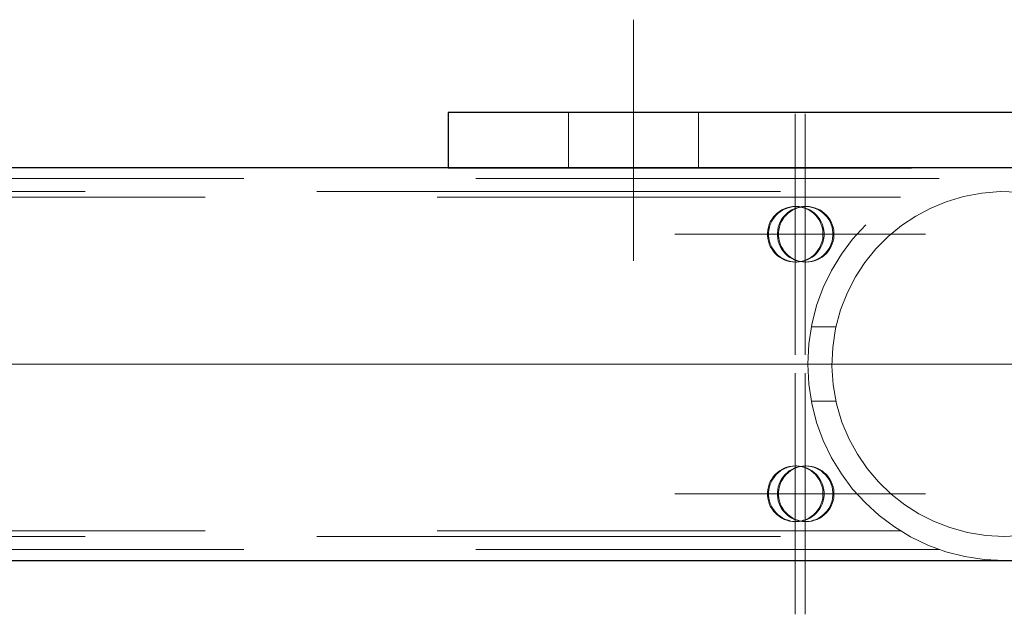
# Model space of a CAD drawing. Header units: millimetres. Extents: x -845 to -83, y 8759 to 9255.
# Tile 79 of 197: x -546.53 to -541.22, y 8999.89 to 9003.1. Entities that reach past the tile are written whole.
import ezdxf

# ---------------------------------------------------------------- set-up
doc = ezdxf.new("R2010")
doc.units = ezdxf.units.MM
doc.header["$LTSCALE"] = 10
doc.linetypes.add('HIDDEN', pattern=[0.375, 0.25, -0.125])
doc.linetypes.add('MITTE', pattern=[2, 1.25, -0.25, 0.25, -0.25])
for name, color, linetype, lineweight in [('PS_Hidden', 2, 'HIDDEN', 9), ('PS_Mid', 5, 'MITTE', 15), ('PS_Shape', 161, 'Continuous', 30), ('PS_SOLID', 7, 'Continuous', 30)]:
    doc.layers.add(name, color=color, linetype=linetype, lineweight=lineweight)

# ---------------------------------------------------------------- blocks, each defined once
blk = doc.blocks.new('*X650')
at = {"layer": 'PS_Hidden', "color": 2, "linetype": 'HIDDEN'}
for p, q in [((-543.5731, 9002.6009), (-543.5731, 9002.3009)), ((-542.8731, 9002.6009), (-542.8731, 9002.3009)), ((-544.2231, 9002.3037), (-544.2231, 9002.3009)), ((-544.2231, 9002.3009), (-538.2231, 9002.3009)), ((-541.5746, 9002.2437), (-550.9231, 9002.2437)), ((-638.6807, 9002.1737), (-482.9479, 9002.1737)), ((-541.3446, 9002.1656), (-541.4432, 9002.1473)), ((-541.2447, 9002.1734), (-541.3446, 9002.1656)), ((-541.1475, 9002.1706), (-541.2447, 9002.1734)), ((-541.7831, 9002.1437), (-550.9231, 9002.1437)), ((-541.5369, 9002.1191), (-541.623, 9002.0833)), ((-541.4432, 9002.1473), (-541.5369, 9002.1191)), ((-542.4593, 9002.0471), (-542.4691, 9002.0355)), ((-542.4632, 9002.0355), (-542.4533, 9002.0471)), ((-542.4483, 9002.0575), (-542.4593, 9002.0471)), ((-542.4533, 9002.0471), (-542.4423, 9002.0575)), ((-542.4363, 9002.0668), (-542.4483, 9002.0575)), ((-542.4423, 9002.0575), (-542.4303, 9002.0668)), ((-542.4234, 9002.0749), (-542.4363, 9002.0668)), ((-542.4303, 9002.0668), (-542.4175, 9002.0749)), ((-542.4098, 9002.0816), (-542.4234, 9002.0749)), ((-542.4175, 9002.0749), (-542.4038, 9002.0816)), ((-542.4059, 9002.0471), (-542.4158, 9002.0355)), ((-542.3956, 9002.0868), (-542.4098, 9002.0816)), ((-542.4098, 9002.0355), (-542.4, 9002.0471)), ((-542.3949, 9002.0575), (-542.4059, 9002.0471)), ((-542.4038, 9002.0816), (-542.3896, 9002.0868)), ((-542.4, 9002.0471), (-542.389, 9002.0575)), ((-542.3809, 9002.0906), (-542.3956, 9002.0868)), ((-542.3829, 9002.0668), (-542.3949, 9002.0575)), ((-542.3896, 9002.0868), (-542.3749, 9002.0906)), ((-542.389, 9002.0575), (-542.377, 9002.0668)), ((-542.37, 9002.0749), (-542.3829, 9002.0668)), ((-542.3659, 9002.0929), (-542.3809, 9002.0906)), ((-542.377, 9002.0668), (-542.3641, 9002.0749)), ((-542.3749, 9002.0906), (-542.3599, 9002.0929)), ((-542.3564, 9002.0816), (-542.37, 9002.0749)), ((-542.3507, 9002.0937), (-542.3659, 9002.0929)), ((-542.3641, 9002.0749), (-542.3505, 9002.0816)), ((-542.3599, 9002.0929), (-542.3448, 9002.0937)), ((-542.3422, 9002.0868), (-542.3564, 9002.0816)), ((-542.3356, 9002.0929), (-542.3507, 9002.0937)), ((-542.3448, 9002.0937), (-542.3507, 9002.0937)), ((-542.3505, 9002.0816), (-542.3363, 9002.0868)), ((-542.3448, 9002.0937), (-542.3296, 9002.0929)), ((-542.3275, 9002.0906), (-542.3422, 9002.0868)), ((-542.3363, 9002.0868), (-542.3216, 9002.0906)), ((-542.3206, 9002.0906), (-542.3356, 9002.0929)), ((-542.3296, 9002.0929), (-542.3147, 9002.0906)), ((-542.3125, 9002.0929), (-542.3275, 9002.0906)), ((-542.3216, 9002.0906), (-542.3066, 9002.0929)), ((-542.3059, 9002.0868), (-542.3206, 9002.0906)), ((-542.3147, 9002.0906), (-542.3, 9002.0868)), ((-542.2974, 9002.0937), (-542.3125, 9002.0929)), ((-542.3066, 9002.0929), (-542.2914, 9002.0937)), ((-542.2917, 9002.0816), (-542.3059, 9002.0868)), ((-542.3, 9002.0868), (-542.2857, 9002.0816)), ((-542.2822, 9002.0929), (-542.2974, 9002.0937)), ((-542.2914, 9002.0937), (-542.2974, 9002.0937)), ((-542.2781, 9002.0749), (-542.2917, 9002.0816)), ((-542.2914, 9002.0937), (-542.2763, 9002.0929)), ((-542.2857, 9002.0816), (-542.2721, 9002.0749)), ((-542.2672, 9002.0906), (-542.2822, 9002.0929)), ((-542.2652, 9002.0668), (-542.2781, 9002.0749)), ((-542.2763, 9002.0929), (-542.2613, 9002.0906)), ((-542.2721, 9002.0749), (-542.2593, 9002.0668)), ((-542.2525, 9002.0868), (-542.2672, 9002.0906)), ((-542.2532, 9002.0575), (-542.2652, 9002.0668)), ((-542.2613, 9002.0906), (-542.2466, 9002.0868)), ((-542.2593, 9002.0668), (-542.2473, 9002.0575)), ((-542.2422, 9002.0471), (-542.2532, 9002.0575)), ((-542.2383, 9002.0816), (-542.2525, 9002.0868)), ((-542.2473, 9002.0575), (-542.2363, 9002.0471)), ((-542.2466, 9002.0868), (-542.2324, 9002.0816)), ((-542.2323, 9002.0355), (-542.2422, 9002.0471)), ((-542.2247, 9002.0749), (-542.2383, 9002.0816)), ((-542.2363, 9002.0471), (-542.2264, 9002.0355)), ((-542.2324, 9002.0816), (-542.2188, 9002.0749)), ((-542.2118, 9002.0668), (-542.2247, 9002.0749)), ((-542.2188, 9002.0749), (-542.2059, 9002.0668)), ((-542.1998, 9002.0575), (-542.2118, 9002.0668)), ((-542.2059, 9002.0668), (-542.1939, 9002.0575)), ((-542.1888, 9002.0471), (-542.1998, 9002.0575)), ((-542.1939, 9002.0575), (-542.1829, 9002.0471)), ((-542.1789, 9002.0355), (-542.1888, 9002.0471)), ((-542.1829, 9002.0471), (-542.173, 9002.0355)), ((-541.623, 9002.0833), (-541.7011, 9002.0414)), ((-542.4911, 9001.9958), (-542.4957, 9001.9813)), ((-542.4852, 9002.0098), (-542.4911, 9001.9958)), ((-542.4898, 9001.9813), (-542.4852, 9001.9958)), ((-542.4778, 9002.0231), (-542.4852, 9002.0098)), ((-542.4852, 9001.9958), (-542.4792, 9002.0098)), ((-542.4792, 9002.0098), (-542.4719, 9002.0231)), ((-542.4691, 9002.0355), (-542.4778, 9002.0231)), ((-542.4719, 9002.0231), (-542.4632, 9002.0355)), ((-542.4378, 9001.9958), (-542.4423, 9001.9813)), ((-542.4318, 9002.0098), (-542.4378, 9001.9958)), ((-542.4364, 9001.9813), (-542.4318, 9001.9958)), ((-542.4244, 9002.0231), (-542.4318, 9002.0098)), ((-542.4318, 9001.9958), (-542.4259, 9002.0098)), ((-542.4259, 9002.0098), (-542.4185, 9002.0231)), ((-542.4158, 9002.0355), (-542.4244, 9002.0231)), ((-542.4185, 9002.0231), (-542.4098, 9002.0355)), ((-542.2237, 9002.0231), (-542.2323, 9002.0355)), ((-542.2264, 9002.0355), (-542.2177, 9002.0231)), ((-542.2163, 9002.0098), (-542.2237, 9002.0231)), ((-542.2177, 9002.0231), (-542.2104, 9002.0098)), ((-542.2103, 9001.9958), (-542.2163, 9002.0098)), ((-542.2104, 9002.0098), (-542.2044, 9001.9958)), ((-542.2058, 9001.9813), (-542.2103, 9001.9958)), ((-542.2044, 9001.9958), (-542.1998, 9001.9813)), ((-542.1703, 9002.0231), (-542.1789, 9002.0355)), ((-542.173, 9002.0355), (-542.1644, 9002.0231)), ((-542.1629, 9002.0098), (-542.1703, 9002.0231)), ((-542.1644, 9002.0231), (-542.157, 9002.0098)), ((-542.1569, 9001.9958), (-542.1629, 9002.0098)), ((-542.157, 9002.0098), (-542.151, 9001.9958)), ((-542.1524, 9001.9813), (-542.1569, 9001.9958)), ((-542.151, 9001.9958), (-542.1465, 9001.9813)), ((-541.7011, 9002.0414), (-541.7768, 9001.9908)), ((-542.4987, 9001.9664), (-542.5003, 9001.9513)), ((-542.5003, 9001.9513), (-542.5003, 9001.9361)), ((-542.4957, 9001.9813), (-542.4987, 9001.9664)), ((-542.4943, 9001.9513), (-542.4928, 9001.9664)), ((-542.4943, 9001.9361), (-542.4943, 9001.9513)), ((-542.4928, 9001.9664), (-542.4898, 9001.9813)), ((-542.4454, 9001.9664), (-542.4469, 9001.9513)), ((-542.4469, 9001.9513), (-542.4469, 9001.9361)), ((-542.4423, 9001.9813), (-542.4454, 9001.9664)), ((-542.441, 9001.9513), (-542.4394, 9001.9664)), ((-542.441, 9001.9361), (-542.441, 9001.9513)), ((-542.4394, 9001.9664), (-542.4364, 9001.9813)), ((-542.2027, 9001.9664), (-542.2058, 9001.9813)), ((-542.2012, 9001.9513), (-542.2027, 9001.9664)), ((-542.2012, 9001.9361), (-542.2012, 9001.9513)), ((-542.1998, 9001.9813), (-542.1968, 9001.9664)), ((-542.1968, 9001.9664), (-542.1953, 9001.9513)), ((-542.1953, 9001.9513), (-542.1953, 9001.9361)), ((-542.1493, 9001.9664), (-542.1524, 9001.9813)), ((-542.1478, 9001.9513), (-542.1493, 9001.9664)), ((-542.1478, 9001.9361), (-542.1478, 9001.9513)), ((-542.1465, 9001.9813), (-542.1434, 9001.9664)), ((-542.1434, 9001.9664), (-542.1419, 9001.9513)), ((-542.1419, 9001.9513), (-542.1419, 9001.9361)), ((-541.7768, 9001.9908), (-541.8489, 9001.9316)), ((-542.5003, 9001.9361), (-542.4987, 9001.921)), ((-542.4987, 9001.921), (-542.4957, 9001.9061)), ((-542.4957, 9001.9061), (-542.4911, 9001.8916)), ((-542.4928, 9001.921), (-542.4943, 9001.9361)), ((-542.4898, 9001.9061), (-542.4928, 9001.921)), ((-542.4911, 9001.8916), (-542.4852, 9001.8777)), ((-542.4852, 9001.8916), (-542.4898, 9001.9061)), ((-542.4792, 9001.8777), (-542.4852, 9001.8916)), ((-542.4469, 9001.9361), (-542.4454, 9001.921)), ((-542.4454, 9001.921), (-542.4423, 9001.9061)), ((-542.4423, 9001.9061), (-542.4378, 9001.8916)), ((-542.4394, 9001.921), (-542.441, 9001.9361)), ((-542.4364, 9001.9061), (-542.4394, 9001.921)), ((-542.4378, 9001.8916), (-542.4318, 9001.8777)), ((-542.4318, 9001.8916), (-542.4364, 9001.9061)), ((-542.4259, 9001.8777), (-542.4318, 9001.8916)), ((-542.2163, 9001.8777), (-542.2103, 9001.8916)), ((-542.2044, 9001.8916), (-542.2104, 9001.8777)), ((-542.2103, 9001.8916), (-542.2058, 9001.9061)), ((-542.2058, 9001.9061), (-542.2027, 9001.921)), ((-542.1998, 9001.9061), (-542.2044, 9001.8916)), ((-542.2027, 9001.921), (-542.2012, 9001.9361)), ((-542.1968, 9001.921), (-542.1998, 9001.9061)), ((-542.1953, 9001.9361), (-542.1968, 9001.921)), ((-542.1629, 9001.8777), (-542.1569, 9001.8916)), ((-542.151, 9001.8916), (-542.157, 9001.8777)), ((-542.1569, 9001.8916), (-542.1524, 9001.9061)), ((-542.1524, 9001.9061), (-542.1493, 9001.921)), ((-542.1465, 9001.9061), (-542.151, 9001.8916)), ((-542.1493, 9001.921), (-542.1478, 9001.9361)), ((-542.1434, 9001.921), (-542.1465, 9001.9061)), ((-542.1419, 9001.9361), (-542.1434, 9001.921)), ((-541.8489, 9001.9316), (-541.9154, 9001.8646)), ((-542.4852, 9001.8777), (-542.4778, 9001.8644)), ((-542.4719, 9001.8644), (-542.4792, 9001.8777)), ((-542.4778, 9001.8644), (-542.4691, 9001.8519)), ((-542.4632, 9001.8519), (-542.4719, 9001.8644)), ((-542.4691, 9001.8519), (-542.4593, 9001.8404)), ((-542.4533, 9001.8404), (-542.4632, 9001.8519)), ((-542.4593, 9001.8404), (-542.4483, 9001.8299)), ((-542.4423, 9001.8299), (-542.4533, 9001.8404)), ((-542.4318, 9001.8777), (-542.4244, 9001.8644)), ((-542.4185, 9001.8644), (-542.4259, 9001.8777)), ((-542.4244, 9001.8644), (-542.4158, 9001.8519)), ((-542.4098, 9001.8519), (-542.4185, 9001.8644)), ((-542.4158, 9001.8519), (-542.4059, 9001.8404)), ((-542.4, 9001.8404), (-542.4098, 9001.8519)), ((-542.4059, 9001.8404), (-542.3949, 9001.8299)), ((-542.389, 9001.8299), (-542.4, 9001.8404)), ((-542.2532, 9001.8299), (-542.2422, 9001.8404)), ((-542.2363, 9001.8404), (-542.2473, 9001.8299)), ((-542.2422, 9001.8404), (-542.2323, 9001.8519)), ((-542.2264, 9001.8519), (-542.2363, 9001.8404)), ((-542.2323, 9001.8519), (-542.2237, 9001.8644)), ((-542.2177, 9001.8644), (-542.2264, 9001.8519)), ((-542.2237, 9001.8644), (-542.2163, 9001.8777)), ((-542.2104, 9001.8777), (-542.2177, 9001.8644)), ((-542.1998, 9001.8299), (-542.1888, 9001.8404)), ((-542.1829, 9001.8404), (-542.1939, 9001.8299)), ((-542.1888, 9001.8404), (-542.1789, 9001.8519)), ((-542.173, 9001.8519), (-542.1829, 9001.8404)), ((-542.1789, 9001.8519), (-542.1703, 9001.8644)), ((-542.1644, 9001.8644), (-542.173, 9001.8519)), ((-542.1703, 9001.8644), (-542.1629, 9001.8777)), ((-542.157, 9001.8777), (-542.1644, 9001.8644)), ((-541.9154, 9001.8646), (-541.9748, 9001.7911)), ((-542.4483, 9001.8299), (-542.4363, 9001.8206)), ((-542.4303, 9001.8206), (-542.4423, 9001.8299)), ((-542.4363, 9001.8206), (-542.4234, 9001.8126)), ((-542.4175, 9001.8126), (-542.4303, 9001.8206)), ((-542.4234, 9001.8126), (-542.4098, 9001.8059)), ((-542.4038, 9001.8059), (-542.4175, 9001.8126)), ((-542.4098, 9001.8059), (-542.3956, 9001.8006)), ((-542.3896, 9001.8006), (-542.4038, 9001.8059)), ((-542.3956, 9001.8006), (-542.3809, 9001.7968)), ((-542.3949, 9001.8299), (-542.3829, 9001.8206)), ((-542.3749, 9001.7968), (-542.3896, 9001.8006)), ((-542.377, 9001.8206), (-542.389, 9001.8299)), ((-542.3829, 9001.8206), (-542.37, 9001.8126)), ((-542.3809, 9001.7968), (-542.3659, 9001.7945)), ((-542.3641, 9001.8126), (-542.377, 9001.8206)), ((-542.3599, 9001.7945), (-542.3749, 9001.7968)), ((-542.37, 9001.8126), (-542.3564, 9001.8059)), ((-542.3659, 9001.7945), (-542.3507, 9001.7937)), ((-542.3505, 9001.8059), (-542.3641, 9001.8126)), ((-542.3448, 9001.7937), (-542.3599, 9001.7945)), ((-542.3564, 9001.8059), (-542.3422, 9001.8006)), ((-542.3507, 9001.7937), (-542.3356, 9001.7945)), ((-542.3448, 9001.7937), (-542.3507, 9001.7937)), ((-542.3363, 9001.8006), (-542.3505, 9001.8059)), ((-542.3296, 9001.7945), (-542.3448, 9001.7937)), ((-542.3422, 9001.8006), (-542.3275, 9001.7968)), ((-542.3216, 9001.7968), (-542.3363, 9001.8006)), ((-542.3356, 9001.7945), (-542.3206, 9001.7968)), ((-542.3147, 9001.7968), (-542.3296, 9001.7945)), ((-542.3275, 9001.7968), (-542.3125, 9001.7945)), ((-542.3066, 9001.7945), (-542.3216, 9001.7968)), ((-542.3206, 9001.7968), (-542.3059, 9001.8006)), ((-542.3, 9001.8006), (-542.3147, 9001.7968)), ((-542.3125, 9001.7945), (-542.2974, 9001.7937)), ((-542.2914, 9001.7937), (-542.3066, 9001.7945)), ((-542.3059, 9001.8006), (-542.2917, 9001.8059)), ((-542.2857, 9001.8059), (-542.3, 9001.8006)), ((-542.2974, 9001.7937), (-542.2822, 9001.7945)), ((-542.2914, 9001.7937), (-542.2974, 9001.7937)), ((-542.2917, 9001.8059), (-542.2781, 9001.8126)), ((-542.2763, 9001.7945), (-542.2914, 9001.7937)), ((-542.2721, 9001.8126), (-542.2857, 9001.8059)), ((-542.2822, 9001.7945), (-542.2672, 9001.7968)), ((-542.2781, 9001.8126), (-542.2652, 9001.8206)), ((-542.2613, 9001.7968), (-542.2763, 9001.7945)), ((-542.2593, 9001.8206), (-542.2721, 9001.8126)), ((-542.2672, 9001.7968), (-542.2525, 9001.8006)), ((-542.2652, 9001.8206), (-542.2532, 9001.8299)), ((-542.2466, 9001.8006), (-542.2613, 9001.7968)), ((-542.2473, 9001.8299), (-542.2593, 9001.8206)), ((-542.2525, 9001.8006), (-542.2383, 9001.8059)), ((-542.2324, 9001.8059), (-542.2466, 9001.8006)), ((-542.2383, 9001.8059), (-542.2247, 9001.8126)), ((-542.2188, 9001.8126), (-542.2324, 9001.8059)), ((-542.2247, 9001.8126), (-542.2118, 9001.8206)), ((-542.2059, 9001.8206), (-542.2188, 9001.8126)), ((-542.2118, 9001.8206), (-542.1998, 9001.8299)), ((-542.1939, 9001.8299), (-542.2059, 9001.8206)), ((-541.9748, 9001.7911), (-542.0259, 9001.7132)), ((-542.0259, 9001.7132), (-542.0694, 9001.629)), ((-542.0694, 9001.629), (-542.1061, 9001.5355)), ((-542.1061, 9001.5355), (-542.133, 9001.4356)), ((-542.264, 9001.4437), (-542.1313, 9001.4437)), ((-542.133, 9001.4356), (-542.1486, 9001.3333)), ((-542.1486, 9001.3333), (-542.153, 9001.2329)), ((-542.153, 9001.2329), (-542.1462, 9001.1317)), ((-542.1462, 9001.1317), (-542.128, 9001.0295)), ((-542.264, 9001.0437), (-542.1313, 9001.0437)), ((-542.128, 9001.0295), (-542.0987, 9000.9308)), ((-542.0987, 9000.9308), (-542.0603, 9000.839)), ((-542.0603, 9000.839), (-542.0154, 9000.7569)), ((-542.0154, 9000.7569), (-541.9624, 9000.6798)), ((-542.4363, 9000.6668), (-542.4483, 9000.6575)), ((-542.4423, 9000.6575), (-542.4303, 9000.6668)), ((-542.4234, 9000.6749), (-542.4363, 9000.6668)), ((-542.4303, 9000.6668), (-542.4175, 9000.6749)), ((-542.4098, 9000.6816), (-542.4234, 9000.6749)), ((-542.4175, 9000.6749), (-542.4038, 9000.6816)), ((-542.3956, 9000.6868), (-542.4098, 9000.6816)), ((-542.4038, 9000.6816), (-542.3896, 9000.6868)), ((-542.3809, 9000.6906), (-542.3956, 9000.6868)), ((-542.3829, 9000.6668), (-542.3949, 9000.6575)), ((-542.3896, 9000.6868), (-542.3749, 9000.6906)), ((-542.389, 9000.6575), (-542.377, 9000.6668)), ((-542.37, 9000.6749), (-542.3829, 9000.6668)), ((-542.3659, 9000.6929), (-542.3809, 9000.6906)), ((-542.377, 9000.6668), (-542.3641, 9000.6749)), ((-542.3749, 9000.6906), (-542.3599, 9000.6929)), ((-542.3564, 9000.6816), (-542.37, 9000.6749)), ((-542.3507, 9000.6937), (-542.3659, 9000.6929)), ((-542.3641, 9000.6749), (-542.3505, 9000.6816)), ((-542.3599, 9000.6929), (-542.3448, 9000.6937)), ((-542.3422, 9000.6868), (-542.3564, 9000.6816)), ((-542.3356, 9000.6929), (-542.3507, 9000.6937)), ((-542.3448, 9000.6937), (-542.3507, 9000.6937)), ((-542.3505, 9000.6816), (-542.3363, 9000.6868)), ((-542.3448, 9000.6937), (-542.3296, 9000.6929)), ((-542.3275, 9000.6906), (-542.3422, 9000.6868)), ((-542.3363, 9000.6868), (-542.3216, 9000.6906)), ((-542.3206, 9000.6906), (-542.3356, 9000.6929)), ((-542.3296, 9000.6929), (-542.3147, 9000.6906)), ((-542.3125, 9000.6929), (-542.3275, 9000.6906)), ((-542.3216, 9000.6906), (-542.3066, 9000.6929)), ((-542.3059, 9000.6868), (-542.3206, 9000.6906)), ((-542.3147, 9000.6906), (-542.3, 9000.6868)), ((-542.2974, 9000.6937), (-542.3125, 9000.6929)), ((-542.3066, 9000.6929), (-542.2914, 9000.6937)), ((-542.2917, 9000.6816), (-542.3059, 9000.6868)), ((-542.3, 9000.6868), (-542.2857, 9000.6816)), ((-542.2822, 9000.6929), (-542.2974, 9000.6937)), ((-542.2914, 9000.6937), (-542.2974, 9000.6937)), ((-542.2781, 9000.6749), (-542.2917, 9000.6816)), ((-542.2914, 9000.6937), (-542.2763, 9000.6929)), ((-542.2857, 9000.6816), (-542.2721, 9000.6749)), ((-542.2672, 9000.6906), (-542.2822, 9000.6929)), ((-542.2652, 9000.6668), (-542.2781, 9000.6749)), ((-542.2763, 9000.6929), (-542.2613, 9000.6906)), ((-542.2721, 9000.6749), (-542.2593, 9000.6668)), ((-542.2525, 9000.6868), (-542.2672, 9000.6906)), ((-542.2532, 9000.6575), (-542.2652, 9000.6668)), ((-542.2613, 9000.6906), (-542.2466, 9000.6868)), ((-542.2593, 9000.6668), (-542.2473, 9000.6575)), ((-542.2383, 9000.6816), (-542.2525, 9000.6868)), ((-542.2466, 9000.6868), (-542.2324, 9000.6816)), ((-542.2247, 9000.6749), (-542.2383, 9000.6816)), ((-542.2324, 9000.6816), (-542.2188, 9000.6749)), ((-542.2118, 9000.6668), (-542.2247, 9000.6749)), ((-542.2188, 9000.6749), (-542.2059, 9000.6668)), ((-542.1998, 9000.6575), (-542.2118, 9000.6668)), ((-542.2059, 9000.6668), (-542.1939, 9000.6575)), ((-541.9624, 9000.6798), (-541.9013, 9000.6075)), ((-542.4778, 9000.6231), (-542.4852, 9000.6098)), ((-542.4792, 9000.6098), (-542.4719, 9000.6231)), ((-542.4691, 9000.6355), (-542.4778, 9000.6231)), ((-542.4719, 9000.6231), (-542.4632, 9000.6355)), ((-542.4593, 9000.6471), (-542.4691, 9000.6355)), ((-542.4632, 9000.6355), (-542.4533, 9000.6471)), ((-542.4483, 9000.6575), (-542.4593, 9000.6471)), ((-542.4533, 9000.6471), (-542.4423, 9000.6575)), ((-542.4244, 9000.6231), (-542.4318, 9000.6098)), ((-542.4259, 9000.6098), (-542.4185, 9000.6231)), ((-542.4158, 9000.6355), (-542.4244, 9000.6231)), ((-542.4185, 9000.6231), (-542.4098, 9000.6355)), ((-542.4059, 9000.6471), (-542.4158, 9000.6355)), ((-542.4098, 9000.6355), (-542.4, 9000.6471)), ((-542.3949, 9000.6575), (-542.4059, 9000.6471)), ((-542.4, 9000.6471), (-542.389, 9000.6575)), ((-542.2422, 9000.6471), (-542.2532, 9000.6575)), ((-542.2473, 9000.6575), (-542.2363, 9000.6471)), ((-542.2323, 9000.6355), (-542.2422, 9000.6471)), ((-542.2363, 9000.6471), (-542.2264, 9000.6355)), ((-542.2237, 9000.6231), (-542.2323, 9000.6355)), ((-542.2264, 9000.6355), (-542.2177, 9000.6231)), ((-542.2163, 9000.6098), (-542.2237, 9000.6231)), ((-542.2177, 9000.6231), (-542.2104, 9000.6098)), ((-542.1888, 9000.6471), (-542.1998, 9000.6575)), ((-542.1939, 9000.6575), (-542.1829, 9000.6471)), ((-542.1789, 9000.6355), (-542.1888, 9000.6471)), ((-542.1829, 9000.6471), (-542.173, 9000.6355)), ((-542.1703, 9000.6231), (-542.1789, 9000.6355)), ((-542.173, 9000.6355), (-542.1644, 9000.6231)), ((-542.1629, 9000.6098), (-542.1703, 9000.6231)), ((-542.1644, 9000.6231), (-542.157, 9000.6098)), ((-542.4987, 9000.5664), (-542.5003, 9000.5513)), ((-542.4957, 9000.5813), (-542.4987, 9000.5664)), ((-542.4911, 9000.5958), (-542.4957, 9000.5813)), ((-542.4943, 9000.5513), (-542.4928, 9000.5664)), ((-542.4928, 9000.5664), (-542.4898, 9000.5813)), ((-542.4852, 9000.6098), (-542.4911, 9000.5958)), ((-542.4898, 9000.5813), (-542.4852, 9000.5958)), ((-542.4852, 9000.5958), (-542.4792, 9000.6098)), ((-542.4454, 9000.5664), (-542.4469, 9000.5513)), ((-542.4423, 9000.5813), (-542.4454, 9000.5664)), ((-542.4378, 9000.5958), (-542.4423, 9000.5813)), ((-542.441, 9000.5513), (-542.4394, 9000.5664)), ((-542.4394, 9000.5664), (-542.4364, 9000.5813)), ((-542.4318, 9000.6098), (-542.4378, 9000.5958)), ((-542.4364, 9000.5813), (-542.4318, 9000.5958)), ((-542.4318, 9000.5958), (-542.4259, 9000.6098)), ((-542.2103, 9000.5958), (-542.2163, 9000.6098)), ((-542.2104, 9000.6098), (-542.2044, 9000.5958)), ((-542.2058, 9000.5813), (-542.2103, 9000.5958)), ((-542.2027, 9000.5664), (-542.2058, 9000.5813)), ((-542.2044, 9000.5958), (-542.1998, 9000.5813)), ((-542.2012, 9000.5513), (-542.2027, 9000.5664)), ((-542.1998, 9000.5813), (-542.1968, 9000.5664)), ((-542.1968, 9000.5664), (-542.1953, 9000.5513)), ((-542.1569, 9000.5958), (-542.1629, 9000.6098)), ((-542.157, 9000.6098), (-542.151, 9000.5958)), ((-542.1524, 9000.5813), (-542.1569, 9000.5958)), ((-542.1493, 9000.5664), (-542.1524, 9000.5813)), ((-542.151, 9000.5958), (-542.1465, 9000.5813)), ((-542.1478, 9000.5513), (-542.1493, 9000.5664)), ((-542.1465, 9000.5813), (-542.1434, 9000.5664)), ((-542.1434, 9000.5664), (-542.1419, 9000.5513)), ((-541.9013, 9000.6075), (-541.8335, 9000.5421)), ((-542.5003, 9000.5513), (-542.5003, 9000.5361)), ((-542.5003, 9000.5361), (-542.4987, 9000.521)), ((-542.4987, 9000.521), (-542.4957, 9000.5061)), ((-542.4957, 9000.5061), (-542.4911, 9000.4916)), ((-542.4943, 9000.5361), (-542.4943, 9000.5513)), ((-542.4928, 9000.521), (-542.4943, 9000.5361)), ((-542.4898, 9000.5061), (-542.4928, 9000.521)), ((-542.4852, 9000.4916), (-542.4898, 9000.5061)), ((-542.4469, 9000.5513), (-542.4469, 9000.5361)), ((-542.4469, 9000.5361), (-542.4454, 9000.521)), ((-542.4454, 9000.521), (-542.4423, 9000.5061)), ((-542.4423, 9000.5061), (-542.4378, 9000.4916)), ((-542.441, 9000.5361), (-542.441, 9000.5513)), ((-542.4394, 9000.521), (-542.441, 9000.5361)), ((-542.4364, 9000.5061), (-542.4394, 9000.521)), ((-542.4318, 9000.4916), (-542.4364, 9000.5061)), ((-542.2103, 9000.4916), (-542.2058, 9000.5061)), ((-542.2058, 9000.5061), (-542.2027, 9000.521)), ((-542.1998, 9000.5061), (-542.2044, 9000.4916)), ((-542.2027, 9000.521), (-542.2012, 9000.5361)), ((-542.2012, 9000.5361), (-542.2012, 9000.5513)), ((-542.1968, 9000.521), (-542.1998, 9000.5061)), ((-542.1953, 9000.5361), (-542.1968, 9000.521)), ((-542.1953, 9000.5513), (-542.1953, 9000.5361)), ((-542.1569, 9000.4916), (-542.1524, 9000.5061)), ((-542.1524, 9000.5061), (-542.1493, 9000.521)), ((-542.1465, 9000.5061), (-542.151, 9000.4916)), ((-542.1493, 9000.521), (-542.1478, 9000.5361)), ((-542.1478, 9000.5361), (-542.1478, 9000.5513)), ((-542.1434, 9000.521), (-542.1465, 9000.5061)), ((-542.1419, 9000.5361), (-542.1434, 9000.521)), ((-542.1419, 9000.5513), (-542.1419, 9000.5361)), ((-541.8335, 9000.5421), (-541.7604, 9000.4848)), ((-542.4911, 9000.4916), (-542.4852, 9000.4777)), ((-542.4792, 9000.4777), (-542.4852, 9000.4916)), ((-542.4852, 9000.4777), (-542.4778, 9000.4644)), ((-542.4719, 9000.4644), (-542.4792, 9000.4777)), ((-542.4778, 9000.4644), (-542.4691, 9000.4519)), ((-542.4632, 9000.4519), (-542.4719, 9000.4644)), ((-542.4691, 9000.4519), (-542.4593, 9000.4404)), ((-542.4533, 9000.4404), (-542.4632, 9000.4519)), ((-542.4378, 9000.4916), (-542.4318, 9000.4777)), ((-542.4259, 9000.4777), (-542.4318, 9000.4916)), ((-542.4318, 9000.4777), (-542.4244, 9000.4644)), ((-542.4185, 9000.4644), (-542.4259, 9000.4777)), ((-542.4244, 9000.4644), (-542.4158, 9000.4519)), ((-542.4098, 9000.4519), (-542.4185, 9000.4644)), ((-542.4158, 9000.4519), (-542.4059, 9000.4404)), ((-542.4, 9000.4404), (-542.4098, 9000.4519)), ((-542.2422, 9000.4404), (-542.2323, 9000.4519)), ((-542.2264, 9000.4519), (-542.2363, 9000.4404)), ((-542.2323, 9000.4519), (-542.2237, 9000.4644)), ((-542.2177, 9000.4644), (-542.2264, 9000.4519)), ((-542.2237, 9000.4644), (-542.2163, 9000.4777)), ((-542.2104, 9000.4777), (-542.2177, 9000.4644)), ((-542.2163, 9000.4777), (-542.2103, 9000.4916)), ((-542.2044, 9000.4916), (-542.2104, 9000.4777)), ((-542.1888, 9000.4404), (-542.1789, 9000.4519)), ((-542.173, 9000.4519), (-542.1829, 9000.4404)), ((-542.1789, 9000.4519), (-542.1703, 9000.4644)), ((-542.1644, 9000.4644), (-542.173, 9000.4519)), ((-542.1703, 9000.4644), (-542.1629, 9000.4777)), ((-542.157, 9000.4777), (-542.1644, 9000.4644)), ((-542.1629, 9000.4777), (-542.1569, 9000.4916)), ((-542.151, 9000.4916), (-542.157, 9000.4777)), ((-541.7604, 9000.4848), (-541.6842, 9000.4361)), ((-542.4593, 9000.4404), (-542.4483, 9000.4299)), ((-542.4423, 9000.4299), (-542.4533, 9000.4404)), ((-542.4483, 9000.4299), (-542.4363, 9000.4206)), ((-542.4303, 9000.4206), (-542.4423, 9000.4299)), ((-542.4363, 9000.4206), (-542.4234, 9000.4126)), ((-542.4175, 9000.4126), (-542.4303, 9000.4206)), ((-542.4234, 9000.4126), (-542.4098, 9000.4059)), ((-542.4038, 9000.4059), (-542.4175, 9000.4126)), ((-542.4098, 9000.4059), (-542.3956, 9000.4006)), ((-542.4059, 9000.4404), (-542.3949, 9000.4299)), ((-542.3896, 9000.4006), (-542.4038, 9000.4059)), ((-542.389, 9000.4299), (-542.4, 9000.4404)), ((-542.3956, 9000.4006), (-542.3809, 9000.3968)), ((-542.3949, 9000.4299), (-542.3829, 9000.4206)), ((-542.3749, 9000.3968), (-542.3896, 9000.4006)), ((-542.377, 9000.4206), (-542.389, 9000.4299)), ((-542.3829, 9000.4206), (-542.37, 9000.4126)), ((-542.3641, 9000.4126), (-542.377, 9000.4206)), ((-542.37, 9000.4126), (-542.3564, 9000.4059)), ((-542.3505, 9000.4059), (-542.3641, 9000.4126)), ((-542.3564, 9000.4059), (-542.3422, 9000.4006)), ((-542.3363, 9000.4006), (-542.3505, 9000.4059)), ((-542.3422, 9000.4006), (-542.3275, 9000.3968)), ((-542.3216, 9000.3968), (-542.3363, 9000.4006)), ((-542.3206, 9000.3968), (-542.3059, 9000.4006)), ((-542.3, 9000.4006), (-542.3147, 9000.3968)), ((-542.3059, 9000.4006), (-542.2917, 9000.4059)), ((-542.2857, 9000.4059), (-542.3, 9000.4006)), ((-542.2917, 9000.4059), (-542.2781, 9000.4126)), ((-542.2721, 9000.4126), (-542.2857, 9000.4059)), ((-542.2781, 9000.4126), (-542.2652, 9000.4206)), ((-542.2593, 9000.4206), (-542.2721, 9000.4126)), ((-542.2672, 9000.3968), (-542.2525, 9000.4006)), ((-542.2652, 9000.4206), (-542.2532, 9000.4299)), ((-542.2466, 9000.4006), (-542.2613, 9000.3968)), ((-542.2473, 9000.4299), (-542.2593, 9000.4206)), ((-542.2532, 9000.4299), (-542.2422, 9000.4404)), ((-542.2525, 9000.4006), (-542.2383, 9000.4059)), ((-542.2363, 9000.4404), (-542.2473, 9000.4299)), ((-542.2324, 9000.4059), (-542.2466, 9000.4006)), ((-542.2383, 9000.4059), (-542.2247, 9000.4126)), ((-542.2188, 9000.4126), (-542.2324, 9000.4059)), ((-542.2247, 9000.4126), (-542.2118, 9000.4206)), ((-542.2059, 9000.4206), (-542.2188, 9000.4126)), ((-542.2118, 9000.4206), (-542.1998, 9000.4299)), ((-542.1939, 9000.4299), (-542.2059, 9000.4206)), ((-542.1998, 9000.4299), (-542.1888, 9000.4404)), ((-542.1829, 9000.4404), (-542.1939, 9000.4299)), ((-541.6842, 9000.4361), (-541.6049, 9000.3958)), ((-542.3809, 9000.3968), (-542.3659, 9000.3945)), ((-542.3599, 9000.3945), (-542.3749, 9000.3968)), ((-542.3659, 9000.3945), (-542.3507, 9000.3937)), ((-542.3448, 9000.3937), (-542.3599, 9000.3945)), ((-542.3507, 9000.3937), (-542.3356, 9000.3945)), ((-542.3448, 9000.3937), (-542.3507, 9000.3937)), ((-542.3296, 9000.3945), (-542.3448, 9000.3937)), ((-542.3356, 9000.3945), (-542.3206, 9000.3968)), ((-542.3147, 9000.3968), (-542.3296, 9000.3945)), ((-542.3275, 9000.3968), (-542.3125, 9000.3945)), ((-542.3066, 9000.3945), (-542.3216, 9000.3968)), ((-542.3125, 9000.3945), (-542.2974, 9000.3937)), ((-542.2914, 9000.3937), (-542.3066, 9000.3945)), ((-542.2974, 9000.3937), (-542.2822, 9000.3945)), ((-542.2914, 9000.3937), (-542.2974, 9000.3937)), ((-542.2763, 9000.3945), (-542.2914, 9000.3937)), ((-542.2822, 9000.3945), (-542.2672, 9000.3968)), ((-542.2613, 9000.3968), (-542.2763, 9000.3945)), ((-541.6049, 9000.3958), (-541.5169, 9000.3614)), ((-541.5169, 9000.3614), (-541.4219, 9000.3352)), ((-638.6807, 9000.3137), (-482.9479, 9000.3137)), ((-541.7831, 9000.3437), (-550.9231, 9000.3437)), ((-541.4219, 9000.3352), (-541.3226, 9000.3192)), ((-541.3226, 9000.3192), (-541.2231, 9000.3137)), ((-541.2231, 9000.3137), (-541.1267, 9000.3187)), ((-541.2231, 9000.3137), (-541.2231, 9000.3137)), ((-541.5746, 9000.2437), (-550.9231, 9000.2437))]:
    blk.add_line(p, q, dxfattribs=at)
at = {"layer": 'PS_Hidden', "extrusion": (0, 0, -1)}
for start, end in [(270, 90), (90, 270)]:
    blk.add_arc((541.2231, 9001.2437), 1.06, start, end, dxfattribs=at)
at = {"layer": 'PS_Mid', "color": 5, "linetype": 'MITTE'}
for p, q in [((-543.2231, 9001.8009), (-543.2231, 9003.1009)), ((-543.2231, 9001.8009), (-543.2231, 9003.1009)), ((-542.3507, 9002.5937), (-542.3507, 9001.2937)), ((-542.2974, 9002.5937), (-542.2974, 9001.2937)), ((-541.7007, 9001.9437), (-543.0007, 9001.9437)), ((-541.6474, 9001.9437), (-542.9474, 9001.9437)), ((-641.1763, 9001.2437), (-480.4523, 9001.2437)), ((-539.0494, 9001.2437), (-593.3967, 9001.2437)), ((-499.0494, 9001.2437), (-543.3967, 9001.2437)), ((-541.6296, 9001.2437), (-542.7831, 9001.2437)), ((-541.2231, 9001.2437), (-541.2231, 9001.2437)), ((-542.3507, 9001.1937), (-542.3507, 8999.8937)), ((-542.2974, 9001.1937), (-542.2974, 8999.8937)), ((-541.7007, 9000.5437), (-543.0007, 9000.5437)), ((-541.6474, 9000.5437), (-542.9474, 9000.5437))]:
    blk.add_line(p, q, dxfattribs=at)
at = {"layer": 'PS_SOLID', "color": 7, "linetype": 'Continuous'}
for p, q in [((-538.2231, 9002.6009), (-544.2231, 9002.6009)), ((-544.2231, 9002.6009), (-544.2231, 9002.3037)), ((-638.6807, 9002.3037), (-482.9479, 9002.3037)), ((-638.6807, 9000.1837), (-482.9479, 9000.1837))]:
    blk.add_line(p, q, dxfattribs=at)

msp = doc.modelspace()

# ---------------------------------------------------------------- block references
at = {"layer": 'PS_Shape', "color": 31}
msp.add_blockref('*X650', (0, 0), dxfattribs=at)

doc.saveas('drawing.dxf')
